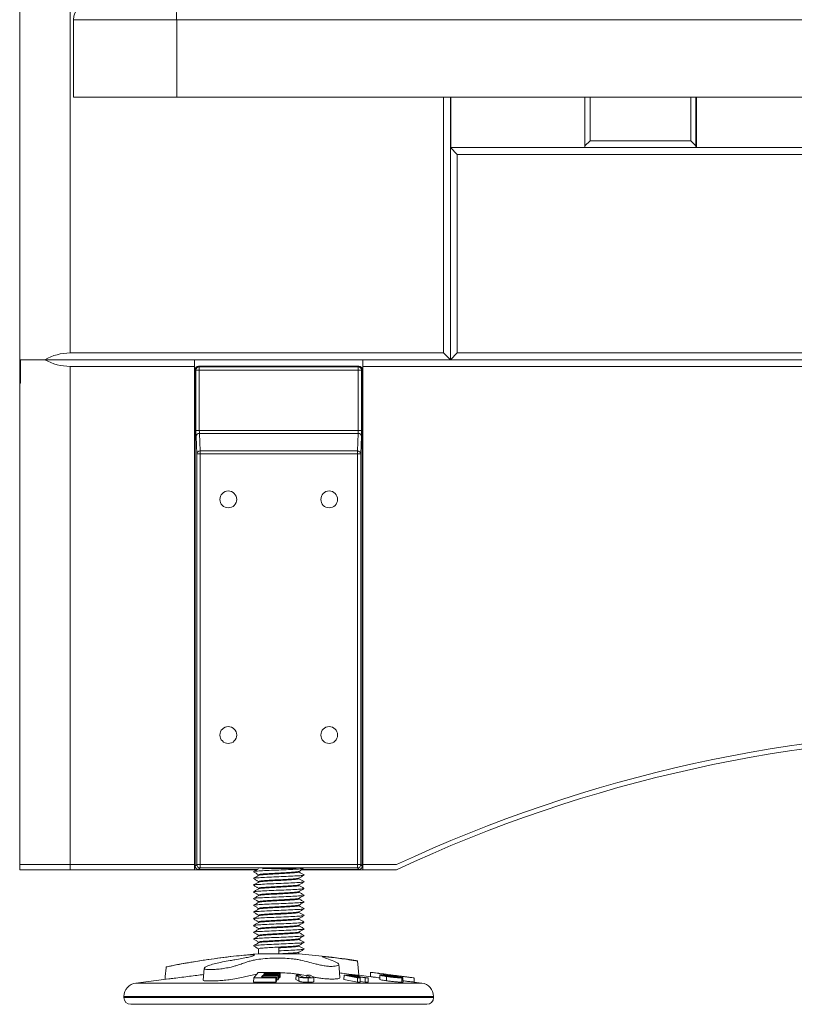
# Model space of a CAD drawing. Header units: millimetres. Extents: x 0 to 420, y 0 to 297.
# Tile 39 of 131: x 129 to 140, y 171 to 185. Entities that reach past the tile are written whole.
import ezdxf

# ---------------------------------------------------------------- set-up
doc = ezdxf.new("R2010")
doc.units = ezdxf.units.MM

msp = doc.modelspace()

# ---------------------------------------------------------------- linework, layer by layer
at = {"color": 7, "linetype": 'Continuous', "lineweight": 18}
for p, q in [((129.337, 209.001), (129.337, 180.201)), ((128.587, 180.776), (128.587, 208.751)), ((129.387, 185.151), (129.387, 184.001)), ((130.92, 185.151), (129.387, 185.151)), ((155.454, 185.151), (130.92, 185.151)), ((130.92, 185.151), (130.92, 184.001)), ((129.387, 184.001), (130.92, 184.001)), ((130.92, 184.001), (155.454, 184.001)), ((134.887, 184.001), (134.887, 180.201)), ((134.987, 183.251), (134.987, 184.001)), ((134.996, 183.251), (134.996, 184.001)), ((136.987, 184.001), (136.987, 183.276)), ((137.062, 184.001), (137.062, 183.351)), ((138.562, 184.001), (138.562, 183.351)), ((138.637, 184.001), (138.637, 183.276)), ((138.646, 184.001), (138.646, 183.251)), ((136.987, 183.276), (137.062, 183.351)), ((136.987, 183.251), (136.987, 183.276)), ((137.062, 183.351), (138.562, 183.351)), ((138.562, 183.351), (138.637, 183.276)), ((138.637, 183.276), (138.637, 183.251)), ((134.987, 180.101), (134.987, 183.251)), ((135.087, 183.151), (134.987, 183.251)), ((134.987, 183.251), (151.387, 183.251)), ((151.287, 183.151), (135.087, 183.151)), ((135.087, 180.201), (135.087, 183.151)), ((138.637, 183.251), (136.987, 183.251)), ((128.589, 180.776), (128.587, 180.776)), ((128.589, 180.576), (128.589, 180.776)), ((128.587, 180.701), (128.589, 180.701)), ((128.587, 180.701), (128.587, 180.576)), ((128.587, 179.751), (128.587, 180.576)), ((128.587, 180.576), (128.589, 180.576)), ((129.337, 180.201), (134.887, 180.201)), ((134.887, 180.201), (134.987, 180.101)), ((134.987, 180.101), (135.087, 180.201)), ((135.087, 180.201), (151.287, 180.201)), ((128.963, 180.101), (128.594, 180.101)), ((128.594, 180.101), (128.594, 179.751)), ((128.963, 180.101), (128.597, 180.101)), ((128.597, 180.101), (128.597, 179.751)), ((131.187, 180.101), (128.963, 180.101)), ((134.987, 180.101), (128.963, 180.101)), ((131.187, 180.001), (131.187, 180.101)), ((152.687, 180.101), (133.687, 180.101)), ((133.687, 180.101), (133.687, 180.001)), ((151.387, 180.101), (134.987, 180.101)), ((129.337, 172.601), (129.337, 180.001)), ((129.337, 180.001), (131.187, 180.001)), ((131.187, 172.601), (131.187, 180.001)), ((131.196, 179.955), (131.196, 172.578)), ((131.196, 179.955), (131.196, 172.578)), ((131.206, 179.944), (131.196, 179.955)), ((131.196, 179.955), (131.196, 179.955)), ((131.206, 179.049), (131.206, 179.944)), ((131.206, 179.944), (131.256, 179.944)), ((133.628, 180.005), (131.246, 180.005)), ((131.246, 180.005), (131.256, 179.994)), ((133.628, 180.005), (131.246, 180.005)), ((131.246, 180.005), (131.246, 180.005)), ((131.256, 179.944), (131.256, 179.994)), ((131.256, 179.994), (133.618, 179.994)), ((133.618, 179.944), (131.256, 179.944)), ((131.256, 179.944), (131.256, 179.049)), ((133.618, 179.994), (133.628, 180.005)), ((133.618, 179.994), (133.618, 179.944)), ((133.618, 179.049), (133.618, 179.944)), ((133.618, 179.944), (133.668, 179.944)), ((133.628, 180.005), (133.628, 180.005)), ((133.678, 179.955), (133.668, 179.944)), ((133.668, 179.944), (133.668, 179.049)), ((133.678, 172.578), (133.678, 179.955)), ((133.678, 172.578), (133.678, 179.955)), ((133.678, 179.955), (133.678, 179.955)), ((133.687, 180.001), (152.687, 180.001)), ((133.687, 180.001), (133.687, 172.601)), ((128.587, 179.751), (128.587, 172.601)), ((128.597, 179.751), (128.587, 179.751)), ((128.594, 179.751), (128.587, 179.751)), ((131.206, 179.049), (131.256, 179.049)), ((131.256, 179.049), (133.618, 179.049)), ((133.618, 179.049), (133.668, 179.049)), ((131.219, 178.702), (131.208, 178.962)), ((131.258, 179.005), (131.269, 178.746)), ((133.616, 179.005), (131.258, 179.005)), ((133.605, 178.746), (133.616, 179.005)), ((133.666, 178.962), (133.655, 178.702)), ((131.269, 178.702), (131.269, 178.746)), ((131.269, 178.746), (133.605, 178.746)), ((133.605, 178.746), (133.605, 178.702)), ((131.219, 172.601), (131.219, 178.702)), ((131.269, 178.702), (131.219, 178.702)), ((131.269, 178.702), (131.269, 172.601)), ((133.605, 178.702), (131.269, 178.702)), ((133.605, 172.601), (133.605, 178.702)), ((133.655, 178.702), (133.605, 178.702)), ((133.655, 178.702), (133.655, 172.601)), ((128.587, 172.526), (128.587, 172.601)), ((128.587, 172.601), (129.337, 172.601)), ((131.187, 172.601), (129.337, 172.601)), ((131.187, 172.601), (131.187, 172.526)), ((131.196, 172.601), (131.187, 172.601)), ((131.196, 172.578), (131.219, 172.601)), ((131.196, 172.578), (131.196, 172.578)), ((131.269, 172.601), (131.219, 172.601)), ((131.269, 172.601), (133.605, 172.601)), ((131.269, 172.551), (131.269, 172.601)), ((133.605, 172.601), (133.605, 172.551)), ((133.655, 172.601), (133.605, 172.601)), ((133.655, 172.601), (133.678, 172.578)), ((133.687, 172.601), (133.678, 172.601)), ((133.678, 172.578), (133.678, 172.578)), ((133.687, 172.601), (133.687, 172.526)), ((134.187, 172.601), (133.687, 172.601)), ((129.337, 172.526), (128.587, 172.526)), ((129.337, 172.526), (131.187, 172.526)), ((131.187, 172.526), (132.11, 172.526)), ((131.269, 172.551), (131.246, 172.528)), ((131.246, 172.528), (132.112, 172.528)), ((131.246, 172.528), (131.246, 172.528)), ((133.605, 172.551), (131.269, 172.551)), ((132.065, 172.495), (132.059, 172.496)), ((132.137, 172.451), (132.137, 172.442)), ((132.737, 172.491), (132.737, 172.5)), ((132.781, 172.526), (133.687, 172.526)), ((132.784, 172.528), (133.628, 172.528)), ((132.815, 172.446), (132.808, 172.448)), ((133.628, 172.528), (133.605, 172.551)), ((133.628, 172.528), (133.628, 172.528)), ((133.687, 172.526), (134.187, 172.526)), ((132.065, 172.395), (132.059, 172.396)), ((132.065, 172.295), (132.059, 172.296)), ((132.137, 172.351), (132.137, 172.342)), ((132.737, 172.391), (132.737, 172.4)), ((132.737, 172.291), (132.737, 172.3)), ((132.815, 172.346), (132.808, 172.348)), ((132.065, 172.195), (132.059, 172.196)), ((132.137, 172.251), (132.137, 172.242)), ((132.137, 172.151), (132.137, 172.142)), ((132.737, 172.191), (132.737, 172.2)), ((132.815, 172.246), (132.808, 172.248)), ((132.815, 172.146), (132.808, 172.148)), ((132.065, 172.095), (132.059, 172.096)), ((132.065, 171.995), (132.059, 171.996)), ((132.137, 172.051), (132.137, 172.042)), ((132.737, 172.091), (132.737, 172.1)), ((132.737, 171.991), (132.737, 172)), ((132.815, 172.046), (132.808, 172.048)), ((132.065, 171.895), (132.059, 171.896)), ((132.137, 171.951), (132.137, 171.942)), ((132.137, 171.851), (132.137, 171.842)), ((132.737, 171.891), (132.737, 171.9)), ((132.815, 171.946), (132.808, 171.948)), ((132.815, 171.846), (132.808, 171.848)), ((132.065, 171.795), (132.059, 171.796)), ((132.137, 171.751), (132.137, 171.742)), ((132.737, 171.791), (132.737, 171.8)), ((132.737, 171.691), (132.737, 171.7)), ((132.815, 171.746), (132.808, 171.748)), ((132.065, 171.695), (132.059, 171.696)), ((132.065, 171.595), (132.059, 171.596)), ((132.137, 171.651), (132.137, 171.642)), ((132.737, 171.591), (132.737, 171.6)), ((132.815, 171.646), (132.808, 171.648)), ((132.065, 171.495), (132.059, 171.496)), ((132.137, 171.551), (132.137, 171.542)), ((132.137, 171.451), (132.137, 171.442)), ((132.737, 171.491), (132.737, 171.5)), ((132.815, 171.546), (132.808, 171.548)), ((132.815, 171.446), (132.808, 171.448)), ((132.065, 171.395), (132.059, 171.396)), ((132.137, 171.351), (132.137, 171.276)), ((132.137, 171.276), (132.437, 171.276)), ((132.437, 171.321), (132.437, 171.366)), ((132.437, 171.276), (132.437, 171.321)), ((132.437, 171.276), (132.737, 171.276)), ((132.737, 171.391), (132.737, 171.4)), ((132.737, 171.276), (132.737, 171.3)), ((132.815, 171.346), (132.808, 171.348)), ((131.33, 171.06), (131.314, 170.884)), ((132.132, 170.997), (132.064, 170.919)), ((132.457, 170.997), (132.132, 170.997)), ((132.209, 170.969), (132.223, 170.985)), ((132.433, 170.968), (132.209, 170.969)), ((132.223, 170.985), (132.446, 170.984)), ((132.223, 170.985), (132.223, 170.969)), ((132.422, 170.955), (132.433, 170.968)), ((132.433, 170.968), (132.434, 170.904)), ((132.446, 170.984), (132.457, 170.997)), ((132.446, 170.984), (132.447, 170.919)), ((132.457, 170.997), (132.458, 170.932)), ((133.8, 171.003), (133.799, 170.938)), ((133.907, 170.989), (133.81, 171.001)), ((130.805, 170.904), (130.312, 170.842)), ((132.064, 170.919), (132.063, 170.856)), ((132.063, 170.856), (132.393, 170.856)), ((132.064, 170.919), (132.392, 170.919)), ((132.18, 170.933), (132.199, 170.956)), ((132.403, 170.932), (132.18, 170.933)), ((132.199, 170.956), (132.422, 170.955)), ((132.199, 170.956), (132.199, 170.933)), ((132.392, 170.919), (132.403, 170.932)), ((132.392, 170.919), (132.393, 170.856)), ((132.393, 170.856), (132.404, 170.869)), ((132.403, 170.932), (132.404, 170.869)), ((132.404, 170.891), (132.423, 170.891)), ((132.422, 170.955), (132.423, 170.891)), ((132.423, 170.891), (132.434, 170.904)), ((132.434, 170.919), (132.447, 170.919)), ((132.447, 170.919), (132.458, 170.932)), ((132.695, 170.96), (132.693, 170.896)), ((132.693, 170.896), (132.735, 170.872)), ((132.743, 170.96), (132.695, 170.96)), ((132.695, 170.96), (132.736, 170.935)), ((132.79, 170.933), (132.743, 170.96)), ((132.856, 170.96), (132.9, 170.934)), ((132.905, 170.96), (132.856, 170.96)), ((132.856, 170.96), (132.856, 170.924)), ((132.948, 170.935), (132.905, 170.96)), ((133.407, 170.96), (133.405, 170.896)), ((133.405, 170.896), (133.606, 170.855)), ((133.407, 170.96), (133.606, 170.918)), ((133.455, 170.96), (133.407, 170.96)), ((133.476, 170.954), (133.496, 170.954)), ((133.528, 170.943), (133.476, 170.954)), ((133.549, 170.943), (133.528, 170.943)), ((133.557, 170.937), (133.571, 170.937)), ((133.646, 170.919), (133.557, 170.937)), ((133.571, 170.937), (133.72, 170.918)), ((133.571, 170.937), (133.571, 170.934)), ((133.572, 170.949), (133.572, 170.944)), ((133.606, 170.918), (133.646, 170.919)), ((133.606, 170.918), (133.606, 170.855)), ((133.606, 170.855), (133.648, 170.855)), ((133.764, 170.918), (133.61, 170.938)), ((133.809, 170.936), (133.627, 170.959)), ((133.631, 170.935), (133.631, 170.942)), ((133.646, 170.919), (133.648, 170.855)), ((133.648, 170.864), (133.721, 170.855)), ((133.72, 170.918), (133.764, 170.918)), ((133.72, 170.918), (133.721, 170.855)), ((133.721, 170.855), (133.766, 170.855)), ((133.764, 170.918), (133.766, 170.855)), ((134.037, 170.939), (134.036, 170.876)), ((134.123, 170.958), (134.123, 170.947)), ((134.162, 170.94), (134.162, 170.928)), ((134.445, 170.92), (134.339, 170.934)), ((134.562, 170.842), (134.446, 170.857)), ((134.449, 170.919), (134.45, 170.856)), ((130.137, 170.644), (130.137, 170.626)), ((134.737, 170.626), (134.737, 170.644)), ((130.237, 170.526), (134.637, 170.526))]:
    msp.add_line(p, q, dxfattribs=at)
at = {"color": 8, "linetype": 'Continuous', "lineweight": 18}
for p, q in [((129.337, 172.601), (129.337, 172.526)), ((131.246, 172.528), (132.112, 172.528)), ((132.784, 172.528), (133.628, 172.528)), ((130.312, 170.842), (134.562, 170.842)), ((132.9, 170.934), (132.9, 170.926)), ((133.496, 170.954), (133.496, 170.95)), ((130.137, 170.644), (134.737, 170.644)), ((130.137, 170.626), (134.737, 170.626))]:
    msp.add_line(p, q, dxfattribs=at)
at = {"color": 7, "linetype": 'Continuous', "lineweight": 18, "flags": 128}
for points in [[(133.346, 170.921), (133.333, 171.068), (133.329, 171.118)], [(133.627, 170.958), (133.618, 171.068), (133.609, 171.171)], [(133.939, 170.963), (133.938, 170.919), (133.938, 170.896)], [(134.284, 170.854), (134.283, 170.897), (134.283, 170.92)]]:
    msp.add_lwpolyline(points, dxfattribs=at)
at = {"color": 7, "linetype": 'Continuous', "lineweight": 18}
for centre in [(131.687, 178.026), (133.187, 178.026), (131.687, 174.526), (133.187, 174.526)]:
    msp.add_circle(centre, 0.125, dxfattribs=at)
for centre, radius, start, end in [((129.637, 185.151), 0.25, 90, 180), ((131.447, 185.213), 0.531, 159.2036, 186.6563), ((129.337, 179.451), 0.75, 90, 119.9264), ((129.337, 180.751), 0.75, 240.0736, 270), ((131.246, 179.955), 0.05, 90, 180), ((131.246, 179.955), 0.05, 90.0438, 179.9544), ((131.256, 179.944), 0.05, 90.038, 179.9738), ((133.618, 179.944), 0.05, 0.0456, 89.9562), ((133.628, 179.955), 0.05, 0, 90), ((133.628, 179.955), 0.05, 0.0456, 89.9562), ((131.255, 178.958), 0.0478, 87.0786, 174.7259), ((133.619, 178.958), 0.0477, 5.266, 92.9296), ((131.267, 178.698), 0.0477, 87.0705, 174.7339), ((133.607, 178.698), 0.0477, 5.2455, 92.9366), ((143.187, 153.351), 21.25, 64.9424, 115.0576), ((143.187, 153.276), 21.25, 64.9424, 115.0576), ((131.246, 172.578), 0.05, 180, 270), ((131.246, 172.578), 0.05, 180.0461, 269.9556), ((131.269, 172.601), 0.05, 180.0456, 269.9561), ((133.605, 172.601), 0.05, 270.0576, 359.9544), ((133.628, 172.578), 0.05, 270, 0), ((133.628, 172.578), 0.05, 270.0444, 359.9539), ((133.124, 159.317), 12, 94.7177, 101.0406), ((131.75, 159.317), 12, 81.5043, 85.2823), ((130.337, 170.644), 0.2, 97.125, 180), ((134.537, 170.644), 0.2, 0, 82.875), ((130.237, 170.626), 0.1, 180, 270), ((134.637, 170.626), 0.1, 270, 0)]:
    msp.add_arc(centre, radius, start, end, dxfattribs=at)
for centre, major_axis, ratio, start_param, end_param in [((131.209, 179.049), (0, 0.1), 0.026186, 1.570796, 2.617994), ((131.259, 179.049), (0, 0.05), 0.052372, 1.570796, 2.617994), ((133.615, 179.049), (0, 0.05), 0.052372, 3.665191, 4.712389), ((133.665, 179.049), (0, 0.1), 0.026186, 3.665191, 4.712389), ((132.444, 172.539), (0.25, 0), 0.026186, 0, 3.141593)]:
    msp.add_ellipse(centre, major_axis=major_axis, ratio=ratio, start_param=start_param, end_param=end_param, dxfattribs=at)
for points, knots in [([(132.134, 172.54), (132.122, 172.534), (132.098, 172.519), (132.073, 172.505), (132.06, 172.498)], [0, 0, 0, 0, 0.466432, 1, 1, 1, 1]), ([(132.06, 172.495), (132.073, 172.487), (132.099, 172.472), (132.124, 172.458), (132.137, 172.45)], [0, 0, 0, 0, 0.5112999, 1, 1, 1, 1]), ([(132.139, 172.443), (132.126, 172.435), (132.1, 172.42), (132.073, 172.405), (132.06, 172.398)], [0, 0, 0, 0, 0.499837, 1, 1, 1, 1]), ([(132.065, 172.498), (132.07, 172.499), (132.081, 172.503), (132.164, 172.508), (132.288, 172.515), (132.437, 172.521), (132.586, 172.527), (132.709, 172.534), (132.783, 172.538), (132.793, 172.541), (132.796, 172.542)], [0, 0, 0, 0, 0.11088, 0.248425, 0.391632, 0.531186, 0.670729, 0.813936, 0.951481, 1, 1, 1, 1]), ([(132.065, 172.398), (132.07, 172.399), (132.081, 172.403), (132.164, 172.408), (132.288, 172.415), (132.437, 172.421), (132.586, 172.427), (132.71, 172.434), (132.793, 172.439), (132.804, 172.443), (132.808, 172.445)], [0, 0, 0, 0, 0.104371, 0.233843, 0.368643, 0.500005, 0.631357, 0.766157, 0.895629, 1, 1, 1, 1]), ([(132.137, 172.451), (132.142, 172.453), (132.151, 172.458), (132.22, 172.463), (132.319, 172.47), (132.437, 172.476), (132.555, 172.482), (132.654, 172.489), (132.719, 172.494), (132.727, 172.498), (132.731, 172.499)], [0, 0, 0, 0, 0.130599, 0.257129, 0.388867, 0.517243, 0.645606, 0.777354, 0.903885, 1, 1, 1, 1]), ([(132.143, 172.443), (132.147, 172.445), (132.155, 172.448), (132.22, 172.453), (132.319, 172.46), (132.437, 172.466), (132.555, 172.472), (132.654, 172.479), (132.723, 172.485), (132.732, 172.489), (132.737, 172.491)], [0, 0, 0, 0, 0.096116, 0.222646, 0.354384, 0.48276, 0.611123, 0.742873, 0.869403, 1, 1, 1, 1]), ([(132.735, 172.499), (132.748, 172.507), (132.772, 172.521), (132.795, 172.534), (132.806, 172.54)], [0, 0, 0, 0, 0.556907, 1, 1, 1, 1]), ([(132.735, 172.399), (132.748, 172.407), (132.774, 172.422), (132.8, 172.437), (132.814, 172.445)], [0, 0, 0, 0, 0.499837, 1, 1, 1, 1]), ([(132.814, 172.448), (132.8, 172.455), (132.775, 172.47), (132.749, 172.485), (132.737, 172.492)], [0, 0, 0, 0, 0.5112999, 1, 1, 1, 1]), ([(132.06, 172.395), (132.073, 172.387), (132.099, 172.372), (132.124, 172.358), (132.137, 172.35)], [0, 0, 0, 0, 0.5112999, 1, 1, 1, 1]), ([(132.139, 172.343), (132.126, 172.335), (132.1, 172.32), (132.073, 172.305), (132.06, 172.298)], [0, 0, 0, 0, 0.499837, 1, 1, 1, 1]), ([(132.06, 172.295), (132.073, 172.287), (132.099, 172.272), (132.124, 172.258), (132.137, 172.25)], [0, 0, 0, 0, 0.511304, 1, 1, 1, 1]), ([(132.065, 172.298), (132.07, 172.299), (132.081, 172.303), (132.164, 172.308), (132.288, 172.315), (132.437, 172.321), (132.586, 172.327), (132.71, 172.334), (132.793, 172.339), (132.804, 172.343), (132.808, 172.345)], [0, 0, 0, 0, 0.104371, 0.233843, 0.368643, 0.500005, 0.631357, 0.766157, 0.895629, 1, 1, 1, 1]), ([(132.137, 172.351), (132.142, 172.353), (132.151, 172.358), (132.22, 172.363), (132.319, 172.37), (132.437, 172.376), (132.555, 172.382), (132.654, 172.389), (132.719, 172.394), (132.727, 172.398), (132.731, 172.399)], [0, 0, 0, 0, 0.130599, 0.257129, 0.388867, 0.517243, 0.645606, 0.777354, 0.903885, 1, 1, 1, 1]), ([(132.137, 172.251), (132.142, 172.253), (132.151, 172.258), (132.22, 172.263), (132.319, 172.27), (132.437, 172.276), (132.555, 172.282), (132.654, 172.289), (132.719, 172.294), (132.727, 172.298), (132.731, 172.299)], [0, 0, 0, 0, 0.130599, 0.257129, 0.388867, 0.517243, 0.645606, 0.777354, 0.903885, 1, 1, 1, 1]), ([(132.143, 172.343), (132.147, 172.345), (132.155, 172.348), (132.22, 172.353), (132.319, 172.36), (132.437, 172.366), (132.555, 172.372), (132.654, 172.379), (132.723, 172.385), (132.732, 172.389), (132.737, 172.391)], [0, 0, 0, 0, 0.0961157, 0.2226461, 0.3543845, 0.4827605, 0.6111235, 0.7428728, 0.8694031, 1, 1, 1, 1]), ([(132.143, 172.243), (132.147, 172.245), (132.155, 172.248), (132.22, 172.253), (132.319, 172.26), (132.437, 172.266), (132.555, 172.272), (132.654, 172.279), (132.723, 172.285), (132.732, 172.289), (132.737, 172.291)], [0, 0, 0, 0, 0.096116, 0.222646, 0.354385, 0.48276, 0.611123, 0.742873, 0.869403, 1, 1, 1, 1]), ([(132.735, 172.299), (132.748, 172.307), (132.774, 172.322), (132.8, 172.337), (132.814, 172.345)], [0, 0, 0, 0, 0.499837, 1, 1, 1, 1]), ([(132.814, 172.348), (132.8, 172.355), (132.775, 172.37), (132.749, 172.385), (132.737, 172.392)], [0, 0, 0, 0, 0.5112999, 1, 1, 1, 1]), ([(132.814, 172.248), (132.8, 172.255), (132.775, 172.27), (132.749, 172.285), (132.737, 172.292)], [0, 0, 0, 0, 0.511304, 1, 1, 1, 1]), ([(132.139, 172.243), (132.126, 172.235), (132.1, 172.22), (132.073, 172.205), (132.06, 172.198)], [0, 0, 0, 0, 0.499835, 1, 1, 1, 1]), ([(132.06, 172.195), (132.073, 172.187), (132.099, 172.172), (132.124, 172.158), (132.137, 172.15)], [0, 0, 0, 0, 0.5112999, 1, 1, 1, 1]), ([(132.139, 172.143), (132.126, 172.135), (132.1, 172.12), (132.073, 172.105), (132.06, 172.098)], [0, 0, 0, 0, 0.499837, 1, 1, 1, 1]), ([(132.065, 172.198), (132.07, 172.199), (132.081, 172.203), (132.164, 172.208), (132.288, 172.215), (132.437, 172.221), (132.586, 172.227), (132.71, 172.234), (132.793, 172.239), (132.804, 172.243), (132.808, 172.245)], [0, 0, 0, 0, 0.104371, 0.233843, 0.368643, 0.500005, 0.631357, 0.766157, 0.895629, 1, 1, 1, 1]), ([(132.065, 172.098), (132.07, 172.099), (132.081, 172.103), (132.164, 172.108), (132.288, 172.115), (132.437, 172.121), (132.586, 172.127), (132.71, 172.134), (132.793, 172.139), (132.804, 172.143), (132.808, 172.145)], [0, 0, 0, 0, 0.104371, 0.233843, 0.368643, 0.500005, 0.631357, 0.766157, 0.895629, 1, 1, 1, 1]), ([(132.137, 172.151), (132.142, 172.153), (132.151, 172.158), (132.22, 172.163), (132.319, 172.17), (132.437, 172.176), (132.555, 172.182), (132.654, 172.189), (132.719, 172.194), (132.727, 172.198), (132.731, 172.199)], [0, 0, 0, 0, 0.130599, 0.257129, 0.388867, 0.517243, 0.645605, 0.777354, 0.903885, 1, 1, 1, 1]), ([(132.143, 172.143), (132.147, 172.145), (132.155, 172.148), (132.22, 172.153), (132.319, 172.16), (132.437, 172.166), (132.555, 172.172), (132.654, 172.179), (132.723, 172.185), (132.732, 172.189), (132.737, 172.191)], [0, 0, 0, 0, 0.096116, 0.222646, 0.354384, 0.48276, 0.611123, 0.742873, 0.869403, 1, 1, 1, 1]), ([(132.735, 172.199), (132.748, 172.207), (132.774, 172.222), (132.8, 172.237), (132.814, 172.245)], [0, 0, 0, 0, 0.499833, 1, 1, 1, 1]), ([(132.735, 172.099), (132.748, 172.107), (132.774, 172.122), (132.8, 172.137), (132.814, 172.145)], [0, 0, 0, 0, 0.499837, 1, 1, 1, 1]), ([(132.814, 172.148), (132.8, 172.155), (132.775, 172.17), (132.749, 172.185), (132.737, 172.192)], [0, 0, 0, 0, 0.5112999, 1, 1, 1, 1]), ([(132.06, 172.095), (132.073, 172.087), (132.099, 172.072), (132.124, 172.058), (132.137, 172.05)], [0, 0, 0, 0, 0.5112999, 1, 1, 1, 1]), ([(132.139, 172.043), (132.126, 172.035), (132.1, 172.02), (132.073, 172.005), (132.06, 171.998)], [0, 0, 0, 0, 0.499837, 1, 1, 1, 1]), ([(132.06, 171.995), (132.073, 171.987), (132.099, 171.972), (132.124, 171.958), (132.137, 171.95)], [0, 0, 0, 0, 0.5112999, 1, 1, 1, 1]), ([(132.065, 171.998), (132.07, 171.999), (132.081, 172.003), (132.164, 172.008), (132.288, 172.015), (132.437, 172.021), (132.586, 172.027), (132.71, 172.034), (132.793, 172.039), (132.804, 172.043), (132.808, 172.045)], [0, 0, 0, 0, 0.104371, 0.233843, 0.368643, 0.500005, 0.631357, 0.766157, 0.895629, 1, 1, 1, 1]), ([(132.137, 172.051), (132.142, 172.053), (132.151, 172.058), (132.22, 172.063), (132.319, 172.07), (132.437, 172.076), (132.555, 172.082), (132.654, 172.089), (132.719, 172.094), (132.727, 172.098), (132.731, 172.099)], [0, 0, 0, 0, 0.130599, 0.257129, 0.388867, 0.517243, 0.645606, 0.777354, 0.903885, 1, 1, 1, 1]), ([(132.137, 171.951), (132.142, 171.953), (132.151, 171.958), (132.22, 171.963), (132.319, 171.97), (132.437, 171.976), (132.555, 171.982), (132.654, 171.989), (132.719, 171.994), (132.727, 171.998), (132.731, 171.999)], [0, 0, 0, 0, 0.130599, 0.257129, 0.388867, 0.517243, 0.645606, 0.777354, 0.903885, 1, 1, 1, 1]), ([(132.143, 172.043), (132.147, 172.045), (132.155, 172.048), (132.22, 172.053), (132.319, 172.06), (132.437, 172.066), (132.555, 172.072), (132.654, 172.079), (132.723, 172.085), (132.732, 172.089), (132.737, 172.091)], [0, 0, 0, 0, 0.096116, 0.222646, 0.354384, 0.48276, 0.611123, 0.742873, 0.869403, 1, 1, 1, 1]), ([(132.143, 171.943), (132.147, 171.945), (132.155, 171.948), (132.22, 171.953), (132.319, 171.96), (132.437, 171.966), (132.555, 171.972), (132.654, 171.979), (132.723, 171.985), (132.732, 171.989), (132.737, 171.991)], [0, 0, 0, 0, 0.0961157, 0.2226461, 0.3543845, 0.4827605, 0.6111235, 0.7428728, 0.8694031, 1, 1, 1, 1]), ([(132.735, 171.999), (132.748, 172.007), (132.774, 172.022), (132.8, 172.037), (132.814, 172.045)], [0, 0, 0, 0, 0.499837, 1, 1, 1, 1]), ([(132.814, 172.048), (132.8, 172.055), (132.775, 172.07), (132.749, 172.085), (132.737, 172.092)], [0, 0, 0, 0, 0.5112999, 1, 1, 1, 1]), ([(132.814, 171.948), (132.8, 171.955), (132.775, 171.97), (132.749, 171.985), (132.737, 171.992)], [0, 0, 0, 0, 0.5112999, 1, 1, 1, 1]), ([(132.139, 171.943), (132.126, 171.935), (132.1, 171.92), (132.073, 171.905), (132.06, 171.898)], [0, 0, 0, 0, 0.499833, 1, 1, 1, 1]), ([(132.06, 171.895), (132.073, 171.887), (132.099, 171.872), (132.124, 171.858), (132.137, 171.85)], [0, 0, 0, 0, 0.511304, 1, 1, 1, 1]), ([(132.065, 171.898), (132.07, 171.899), (132.081, 171.903), (132.164, 171.908), (132.288, 171.915), (132.437, 171.921), (132.586, 171.927), (132.71, 171.934), (132.793, 171.939), (132.804, 171.943), (132.808, 171.945)], [0, 0, 0, 0, 0.104371, 0.233843, 0.368643, 0.500005, 0.631357, 0.766157, 0.895629, 1, 1, 1, 1]), ([(132.065, 171.798), (132.07, 171.799), (132.081, 171.803), (132.164, 171.808), (132.288, 171.815), (132.437, 171.821), (132.586, 171.827), (132.71, 171.834), (132.793, 171.839), (132.804, 171.843), (132.808, 171.845)], [0, 0, 0, 0, 0.104371, 0.233843, 0.368643, 0.500005, 0.631357, 0.766157, 0.895629, 1, 1, 1, 1]), ([(132.137, 171.851), (132.142, 171.853), (132.151, 171.858), (132.22, 171.863), (132.319, 171.87), (132.437, 171.876), (132.555, 171.882), (132.654, 171.889), (132.719, 171.894), (132.727, 171.898), (132.731, 171.899)], [0, 0, 0, 0, 0.130599, 0.257129, 0.388867, 0.517243, 0.645605, 0.777354, 0.903884, 1, 1, 1, 1]), ([(132.143, 171.843), (132.147, 171.845), (132.155, 171.848), (132.22, 171.853), (132.319, 171.86), (132.437, 171.866), (132.555, 171.872), (132.654, 171.879), (132.723, 171.885), (132.732, 171.889), (132.737, 171.891)], [0, 0, 0, 0, 0.0961157, 0.2226461, 0.3543845, 0.4827604, 0.6111234, 0.7428728, 0.8694031, 1, 1, 1, 1]), ([(132.735, 171.899), (132.748, 171.907), (132.774, 171.922), (132.8, 171.937), (132.814, 171.945)], [0, 0, 0, 0, 0.499835, 1, 1, 1, 1]), ([(132.735, 171.799), (132.748, 171.807), (132.774, 171.822), (132.8, 171.837), (132.814, 171.845)], [0, 0, 0, 0, 0.499837, 1, 1, 1, 1]), ([(132.814, 171.848), (132.8, 171.855), (132.775, 171.87), (132.749, 171.885), (132.737, 171.892)], [0, 0, 0, 0, 0.511304, 1, 1, 1, 1]), ([(132.139, 171.843), (132.126, 171.835), (132.1, 171.82), (132.073, 171.805), (132.06, 171.798)], [0, 0, 0, 0, 0.499837, 1, 1, 1, 1]), ([(132.06, 171.795), (132.073, 171.787), (132.099, 171.772), (132.124, 171.758), (132.137, 171.75)], [0, 0, 0, 0, 0.5112999, 1, 1, 1, 1]), ([(132.139, 171.743), (132.126, 171.735), (132.1, 171.72), (132.073, 171.705), (132.06, 171.698)], [0, 0, 0, 0, 0.499837, 1, 1, 1, 1]), ([(132.065, 171.698), (132.07, 171.699), (132.081, 171.703), (132.164, 171.708), (132.288, 171.715), (132.437, 171.721), (132.586, 171.727), (132.71, 171.734), (132.793, 171.739), (132.804, 171.743), (132.808, 171.745)], [0, 0, 0, 0, 0.104371, 0.233843, 0.368643, 0.500005, 0.631357, 0.766157, 0.895629, 1, 1, 1, 1]), ([(132.137, 171.751), (132.142, 171.753), (132.151, 171.758), (132.22, 171.763), (132.319, 171.77), (132.437, 171.776), (132.555, 171.782), (132.654, 171.789), (132.719, 171.794), (132.727, 171.798), (132.731, 171.799)], [0, 0, 0, 0, 0.130599, 0.257129, 0.388867, 0.517243, 0.645605, 0.777354, 0.903885, 1, 1, 1, 1]), ([(132.137, 171.651), (132.142, 171.653), (132.151, 171.658), (132.22, 171.663), (132.319, 171.67), (132.437, 171.676), (132.555, 171.682), (132.654, 171.689), (132.719, 171.694), (132.727, 171.698), (132.731, 171.699)], [0, 0, 0, 0, 0.130599, 0.257129, 0.388867, 0.517243, 0.645606, 0.777354, 0.903885, 1, 1, 1, 1]), ([(132.143, 171.743), (132.147, 171.745), (132.155, 171.748), (132.22, 171.753), (132.319, 171.76), (132.437, 171.766), (132.555, 171.772), (132.654, 171.779), (132.723, 171.785), (132.732, 171.789), (132.737, 171.791)], [0, 0, 0, 0, 0.096116, 0.222646, 0.354384, 0.48276, 0.611123, 0.742873, 0.869403, 1, 1, 1, 1]), ([(132.735, 171.699), (132.748, 171.707), (132.774, 171.722), (132.8, 171.737), (132.814, 171.745)], [0, 0, 0, 0, 0.499837, 1, 1, 1, 1]), ([(132.814, 171.748), (132.8, 171.755), (132.775, 171.77), (132.749, 171.785), (132.737, 171.792)], [0, 0, 0, 0, 0.5112999, 1, 1, 1, 1]), ([(132.06, 171.695), (132.073, 171.687), (132.099, 171.672), (132.124, 171.658), (132.137, 171.65)], [0, 0, 0, 0, 0.5112999, 1, 1, 1, 1]), ([(132.139, 171.643), (132.126, 171.635), (132.1, 171.62), (132.073, 171.605), (132.06, 171.598)], [0, 0, 0, 0, 0.499837, 1, 1, 1, 1]), ([(132.06, 171.595), (132.073, 171.587), (132.099, 171.572), (132.124, 171.558), (132.137, 171.55)], [0, 0, 0, 0, 0.5112999, 1, 1, 1, 1]), ([(132.065, 171.598), (132.07, 171.599), (132.081, 171.603), (132.164, 171.608), (132.288, 171.615), (132.437, 171.621), (132.586, 171.627), (132.71, 171.634), (132.793, 171.639), (132.804, 171.643), (132.808, 171.645)], [0, 0, 0, 0, 0.104371, 0.233843, 0.368643, 0.500005, 0.631357, 0.766157, 0.895629, 1, 1, 1, 1]), ([(132.137, 171.551), (132.142, 171.553), (132.151, 171.558), (132.22, 171.563), (132.319, 171.57), (132.437, 171.576), (132.555, 171.582), (132.654, 171.589), (132.719, 171.594), (132.727, 171.598), (132.731, 171.599)], [0, 0, 0, 0, 0.130599, 0.257129, 0.388867, 0.517243, 0.645606, 0.777354, 0.903885, 1, 1, 1, 1]), ([(132.143, 171.643), (132.147, 171.645), (132.155, 171.648), (132.22, 171.653), (132.319, 171.66), (132.437, 171.666), (132.555, 171.672), (132.654, 171.679), (132.723, 171.685), (132.732, 171.689), (132.737, 171.691)], [0, 0, 0, 0, 0.096116, 0.222646, 0.354384, 0.48276, 0.611123, 0.742873, 0.869403, 1, 1, 1, 1]), ([(132.143, 171.543), (132.147, 171.545), (132.155, 171.548), (132.22, 171.553), (132.319, 171.56), (132.437, 171.566), (132.555, 171.572), (132.654, 171.579), (132.723, 171.585), (132.732, 171.589), (132.737, 171.591)], [0, 0, 0, 0, 0.096116, 0.222646, 0.354385, 0.48276, 0.611123, 0.742873, 0.869403, 1, 1, 1, 1]), ([(132.735, 171.599), (132.748, 171.607), (132.774, 171.622), (132.8, 171.637), (132.814, 171.645)], [0, 0, 0, 0, 0.499837, 1, 1, 1, 1]), ([(132.814, 171.648), (132.8, 171.655), (132.775, 171.67), (132.749, 171.685), (132.737, 171.692)], [0, 0, 0, 0, 0.5112999, 1, 1, 1, 1]), ([(132.814, 171.548), (132.8, 171.555), (132.775, 171.57), (132.749, 171.585), (132.737, 171.592)], [0, 0, 0, 0, 0.5112999, 1, 1, 1, 1]), ([(132.139, 171.543), (132.126, 171.535), (132.1, 171.52), (132.073, 171.505), (132.06, 171.498)], [0, 0, 0, 0, 0.499833, 1, 1, 1, 1]), ([(132.06, 171.495), (132.073, 171.487), (132.099, 171.472), (132.124, 171.458), (132.137, 171.45)], [0, 0, 0, 0, 0.5112999, 1, 1, 1, 1]), ([(132.139, 171.443), (132.126, 171.435), (132.1, 171.42), (132.073, 171.405), (132.06, 171.398)], [0, 0, 0, 0, 0.499837, 1, 1, 1, 1]), ([(132.065, 171.498), (132.07, 171.499), (132.081, 171.503), (132.164, 171.508), (132.288, 171.515), (132.437, 171.521), (132.586, 171.527), (132.71, 171.534), (132.793, 171.539), (132.804, 171.543), (132.808, 171.545)], [0, 0, 0, 0, 0.104371, 0.233843, 0.368643, 0.500005, 0.631357, 0.766157, 0.895629, 1, 1, 1, 1]), ([(132.065, 171.398), (132.07, 171.399), (132.081, 171.403), (132.164, 171.408), (132.288, 171.415), (132.437, 171.421), (132.586, 171.427), (132.71, 171.434), (132.793, 171.439), (132.804, 171.443), (132.808, 171.445)], [0, 0, 0, 0, 0.104371, 0.233843, 0.368643, 0.500005, 0.631357, 0.766157, 0.895629, 1, 1, 1, 1]), ([(132.137, 171.451), (132.142, 171.453), (132.151, 171.458), (132.22, 171.463), (132.319, 171.47), (132.437, 171.476), (132.555, 171.482), (132.654, 171.489), (132.719, 171.494), (132.727, 171.498), (132.731, 171.499)], [0, 0, 0, 0, 0.130599, 0.257129, 0.388867, 0.517243, 0.645605, 0.777354, 0.903885, 1, 1, 1, 1]), ([(132.143, 171.443), (132.147, 171.445), (132.155, 171.448), (132.22, 171.453), (132.319, 171.46), (132.437, 171.466), (132.555, 171.472), (132.654, 171.479), (132.723, 171.485), (132.732, 171.489), (132.737, 171.491)], [0, 0, 0, 0, 0.0961157, 0.2226461, 0.3543845, 0.4827604, 0.6111234, 0.7428728, 0.8694031, 1, 1, 1, 1]), ([(132.735, 171.499), (132.748, 171.507), (132.774, 171.522), (132.8, 171.537), (132.814, 171.545)], [0, 0, 0, 0, 0.499833, 1, 1, 1, 1]), ([(132.735, 171.399), (132.748, 171.407), (132.774, 171.422), (132.8, 171.437), (132.814, 171.445)], [0, 0, 0, 0, 0.499837, 1, 1, 1, 1]), ([(132.814, 171.448), (132.8, 171.455), (132.775, 171.47), (132.749, 171.485), (132.737, 171.492)], [0, 0, 0, 0, 0.511304, 1, 1, 1, 1]), ([(130.765, 171.081), (130.765, 171.081), (130.762, 171.081), (130.777, 171.085), (130.81, 171.092), (130.874, 171.104), (130.971, 171.122), (131.098, 171.145), (131.256, 171.171), (131.43, 171.197), (131.622, 171.223), (131.801, 171.244), (131.939, 171.257), (132.026, 171.263), (132.071, 171.262), (132.083, 171.255), (132.053, 171.242), (131.982, 171.225), (131.888, 171.206), (131.799, 171.191), (131.74, 171.18), (131.717, 171.176)], [0, 0, 0, 0, 0.0051, 0.033534, 0.064465, 0.093421, 0.135626, 0.198077, 0.262048, 0.347098, 0.43238, 0.516217, 0.586117, 0.626445, 0.6671, 0.712913, 0.779621, 0.848822, 0.905412, 0.9635, 1, 1, 1, 1]), ([(132.06, 171.395), (132.073, 171.387), (132.099, 171.372), (132.124, 171.358), (132.137, 171.35)], [0, 0, 0, 0, 0.5112999, 1, 1, 1, 1]), ([(132.137, 171.351), (132.142, 171.353), (132.151, 171.358), (132.22, 171.363), (132.319, 171.37), (132.437, 171.376), (132.555, 171.382), (132.654, 171.389), (132.719, 171.394), (132.727, 171.398), (132.731, 171.399)], [0, 0, 0, 0, 0.130599, 0.257129, 0.388867, 0.517243, 0.645606, 0.777354, 0.903885, 1, 1, 1, 1]), ([(132.437, 171.366), (132.476, 171.368), (132.555, 171.372), (132.654, 171.379), (132.723, 171.385), (132.732, 171.389), (132.737, 171.391)], [0, 0, 0, 0, 0.248169, 0.502886, 0.747512, 1, 1, 1, 1]), ([(132.437, 171.321), (132.486, 171.323), (132.586, 171.327), (132.71, 171.334), (132.793, 171.339), (132.804, 171.343), (132.808, 171.345)], [0, 0, 0, 0, 0.262707, 0.53231, 0.791256, 1, 1, 1, 1]), ([(132.437, 171.276), (132.476, 171.278), (132.555, 171.282), (132.654, 171.289), (132.719, 171.294), (132.727, 171.298), (132.731, 171.299)], [0, 0, 0, 0, 0.265895, 0.538804, 0.800903, 1, 1, 1, 1]), ([(132.735, 171.299), (132.748, 171.307), (132.774, 171.322), (132.8, 171.337), (132.814, 171.345)], [0, 0, 0, 0, 0.499837, 1, 1, 1, 1]), ([(132.814, 171.348), (132.8, 171.355), (132.775, 171.37), (132.749, 171.385), (132.737, 171.392)], [0, 0, 0, 0, 0.5112999, 1, 1, 1, 1]), ([(131.717, 171.176), (131.677, 171.169), (131.601, 171.156), (131.493, 171.133), (131.4, 171.106), (131.344, 171.081), (131.326, 171.06), (131.334, 171.049), (131.361, 171.043), (131.407, 171.041), (131.473, 171.043), (131.554, 171.05), (131.644, 171.062), (131.724, 171.078), (131.79, 171.096), (131.851, 171.115), (131.913, 171.137), (131.976, 171.159), (132.041, 171.177), (132.118, 171.193), (132.23, 171.207), (132.378, 171.214), (132.524, 171.213), (132.639, 171.203), (132.714, 171.192), (132.788, 171.178), (132.87, 171.156), (132.957, 171.132), (133.037, 171.113), (133.094, 171.101), (133.143, 171.094), (133.177, 171.09), (133.214, 171.089), (133.258, 171.091), (133.3, 171.096), (133.332, 171.108), (133.329, 171.127), (133.299, 171.148), (133.24, 171.176), (133.17, 171.2), (133.112, 171.22), (133.085, 171.229), (133.08, 171.234), (133.095, 171.235), (133.125, 171.234), (133.168, 171.23), (133.242, 171.221), (133.344, 171.208), (133.444, 171.194), (133.518, 171.183), (133.558, 171.177), (133.58, 171.174), (133.593, 171.172), (133.603, 171.171), (133.61, 171.17), (133.608, 171.172), (133.59, 171.175), (133.559, 171.18), (133.534, 171.183), (133.523, 171.185)], [0, 0, 0, 0, 0.027217, 0.051966, 0.077657, 0.111723, 0.128743, 0.142315, 0.152468, 0.162615, 0.177648, 0.193031, 0.208644, 0.229704, 0.245914, 0.262528, 0.290071, 0.317636, 0.336699, 0.356076, 0.383585, 0.411071, 0.441003, 0.465413, 0.480532, 0.496076, 0.528962, 0.561829, 0.578278, 0.595141, 0.602298, 0.608353, 0.614432, 0.62387, 0.639216, 0.654919, 0.68132, 0.707885, 0.734523, 0.788871, 0.809951, 0.831197, 0.845185, 0.854793, 0.86447, 0.872774, 0.883795, 0.907093, 0.930691, 0.94215, 0.949842, 0.953366, 0.956123, 0.958886, 0.964411, 0.974112, 0.984179, 0.993025, 1, 1, 1, 1]), ([(130.763, 171.082), (130.763, 171.077), (130.758, 171.015), (130.752, 170.954), (130.747, 170.897)], [0, 0, 0, 0, 0.075337, 1, 1, 1, 1]), ([(130.805, 170.904), (130.811, 170.905), (130.83, 170.907), (130.897, 170.915), (130.995, 170.927), (131.11, 170.942), (131.217, 170.955), (131.288, 170.964), (131.322, 170.968)], [0, 0, 0, 0, 0.052898, 0.17671, 0.399883, 0.605402, 0.811379, 1, 1, 1, 1]), ([(131.317, 170.884), (131.317, 170.882), (131.317, 170.878), (131.34, 170.874), (131.386, 170.872), (131.454, 170.873), (131.539, 170.876), (131.635, 170.883), (131.743, 170.896), (131.843, 170.914), (131.929, 170.935), (132.006, 170.955), (132.078, 170.967), (132.11, 170.973)], [0, 0, 0, 0, 0.048758, 0.099565, 0.150549, 0.21843, 0.288156, 0.363623, 0.45521, 0.589377, 0.734683, 0.880194, 1, 1, 1, 1]), ([(132.457, 170.993), (132.481, 170.993), (132.547, 170.993), (132.632, 170.986), (132.704, 170.976), (132.776, 170.964), (132.824, 170.955), (132.856, 170.948)], [0, 0, 0, 0, 0.139054, 0.375659, 0.525166, 0.678803, 1, 1, 1, 1]), ([(133.34, 170.992), (133.353, 170.99), (133.409, 170.983), (133.487, 170.973), (133.562, 170.964), (133.597, 170.96), (133.614, 170.959), (133.625, 170.958), (133.626, 170.958), (133.627, 170.958)], [0, 0, 0, 0, 0.109828, 0.48547, 0.674652, 0.747795, 0.805844, 0.884486, 1, 1, 1, 1]), ([(133.81, 171.001), (133.814, 171.001), (133.824, 170.999), (133.891, 170.989), (133.983, 170.976), (134.066, 170.966), (134.111, 170.96), (134.123, 170.958)], [0, 0, 0, 0, 0.203838, 0.462937, 0.705587, 0.921158, 1, 1, 1, 1]), ([(134.124, 170.96), (134.092, 170.964), (134.033, 170.972), (133.964, 170.981), (133.92, 170.987), (133.911, 170.988), (133.907, 170.989)], [0, 0, 0, 0, 0.3049821, 0.578645, 0.8214978, 1, 1, 1, 1]), ([(132.736, 170.935), (132.736, 170.917), (132.736, 170.896), (132.735, 170.875), (132.735, 170.872)], [0, 0, 0, 0, 0.840433, 1, 1, 1, 1]), ([(132.735, 170.872), (132.74, 170.869), (132.747, 170.865), (132.766, 170.86), (132.792, 170.857), (132.822, 170.855), (132.85, 170.854), (132.867, 170.854), (132.872, 170.854)], [0, 0, 0, 0, 0.293893, 0.446709, 0.600644, 0.746955, 0.92417, 1, 1, 1, 1]), ([(132.736, 170.935), (132.741, 170.933), (132.748, 170.929), (132.767, 170.924), (132.792, 170.921), (132.823, 170.919), (132.85, 170.918), (132.867, 170.918), (132.872, 170.918)], [0, 0, 0, 0, 0.295913, 0.448315, 0.60183, 0.747676, 0.924545, 1, 1, 1, 1]), ([(132.86, 170.924), (132.852, 170.924), (132.838, 170.924), (132.82, 170.925), (132.806, 170.927), (132.796, 170.93), (132.792, 170.932), (132.79, 170.933)], [0, 0, 0, 0, 0.230483, 0.38916, 0.548365, 0.696549, 1, 1, 1, 1]), ([(132.9, 170.934), (132.902, 170.933), (132.906, 170.931), (132.906, 170.928), (132.9, 170.926), (132.889, 170.925), (132.876, 170.924), (132.865, 170.924), (132.86, 170.924)], [0, 0, 0, 0, 0.289692, 0.448491, 0.582771, 0.716587, 0.87385, 1, 1, 1, 1]), ([(132.872, 170.918), (132.888, 170.918), (132.914, 170.918), (132.94, 170.921), (132.955, 170.924), (132.959, 170.929), (132.952, 170.933), (132.948, 170.935)], [0, 0, 0, 0, 0.235364, 0.396029, 0.555826, 0.708501, 1, 1, 1, 1]), ([(132.872, 170.918), (132.872, 170.906), (132.872, 170.885), (132.872, 170.864), (132.872, 170.854)], [0, 0, 0, 0, 0.568477, 1, 1, 1, 1]), ([(132.872, 170.854), (132.888, 170.855), (132.915, 170.855), (132.941, 170.857), (132.956, 170.86), (132.957, 170.863), (132.958, 170.864)], [0, 0, 0, 0, 0.340872, 0.573609, 0.805134, 1, 1, 1, 1]), ([(132.955, 170.929), (132.959, 170.929), (132.98, 170.925), (133.026, 170.917), (133.084, 170.909), (133.138, 170.904), (133.18, 170.902), (133.222, 170.901), (133.271, 170.902), (133.317, 170.906), (133.345, 170.912), (133.342, 170.918), (133.34, 170.92)], [0, 0, 0, 0, 0.028591, 0.166357, 0.307336, 0.382092, 0.442592, 0.503288, 0.594594, 0.736281, 0.880106, 1, 1, 1, 1]), ([(132.958, 170.864), (132.958, 170.874), (132.958, 170.898), (132.957, 170.922), (132.957, 170.936)], [0, 0, 0, 0, 0.431003, 1, 1, 1, 1]), ([(133.611, 170.948), (133.603, 170.95), (133.59, 170.952), (133.562, 170.956), (133.534, 170.959), (133.496, 170.96), (133.472, 170.96), (133.455, 170.96)], [0, 0, 0, 0, 0.182034, 0.34004, 0.498497, 0.642213, 1, 1, 1, 1]), ([(133.496, 170.954), (133.503, 170.954), (133.515, 170.954), (133.532, 170.954), (133.547, 170.952), (133.56, 170.951), (133.568, 170.95), (133.571, 170.949), (133.572, 170.949)], [0, 0, 0, 0, 0.325427, 0.48875, 0.652969, 0.808067, 0.956188, 1, 1, 1, 1]), ([(133.572, 170.949), (133.575, 170.948), (133.58, 170.947), (133.583, 170.945), (133.581, 170.944), (133.573, 170.944), (133.562, 170.943), (133.554, 170.943), (133.549, 170.943)], [0, 0, 0, 0, 0.187344, 0.320358, 0.453918, 0.626741, 0.814369, 1, 1, 1, 1]), ([(133.61, 170.938), (133.617, 170.938), (133.628, 170.939), (133.632, 170.942), (133.627, 170.945), (133.617, 170.947), (133.611, 170.948)], [0, 0, 0, 0, 0.309806, 0.522516, 0.735684, 1, 1, 1, 1]), ([(133.809, 170.936), (133.813, 170.936), (133.824, 170.934), (133.875, 170.927), (133.924, 170.92), (133.938, 170.918)], [0, 0, 0, 0, 0.354866, 0.807571, 1, 1, 1, 1]), ([(133.956, 170.962), (133.949, 170.962), (133.935, 170.961), (133.941, 170.957), (133.965, 170.951), (134, 170.945), (134.027, 170.941), (134.037, 170.939)], [0, 0, 0, 0, 0.219185, 0.439337, 0.661053, 0.872258, 1, 1, 1, 1]), ([(133.94, 170.896), (133.94, 170.895), (133.94, 170.893), (133.965, 170.887), (134, 170.881), (134.026, 170.877), (134.036, 170.876)], [0, 0, 0, 0, 0.233086, 0.536617, 0.825704, 1, 1, 1, 1]), ([(134.184, 170.939), (134.161, 170.942), (134.117, 170.948), (134.051, 170.955), (133.998, 170.96), (133.969, 170.962), (133.958, 170.962), (133.956, 170.962)], [0, 0, 0, 0, 0.271922, 0.511226, 0.729119, 0.945981, 1, 1, 1, 1]), ([(134.06, 170.94), (134.045, 170.942), (134.019, 170.946), (133.995, 170.951), (133.985, 170.954), (133.988, 170.956), (133.996, 170.956), (133.999, 170.956)], [0, 0, 0, 0, 0.25975, 0.468772, 0.677587, 0.887046, 1, 1, 1, 1]), ([(133.999, 170.956), (134.006, 170.956), (134.021, 170.955), (134.057, 170.952), (134.097, 170.948), (134.133, 170.944), (134.154, 170.941), (134.162, 170.94)], [0, 0, 0, 0, 0.217521, 0.442989, 0.640724, 0.866398, 1, 1, 1, 1]), ([(134.036, 170.876), (134.056, 170.873), (134.096, 170.868), (134.158, 170.861), (134.214, 170.857), (134.248, 170.855), (134.262, 170.855), (134.267, 170.855)], [0, 0, 0, 0, 0.231309, 0.465066, 0.679588, 0.892252, 1, 1, 1, 1]), ([(134.037, 170.939), (134.056, 170.937), (134.096, 170.931), (134.158, 170.925), (134.213, 170.92), (134.248, 170.918), (134.261, 170.918), (134.266, 170.918)], [0, 0, 0, 0, 0.231185, 0.46498, 0.679471, 0.892136, 1, 1, 1, 1]), ([(134.164, 170.928), (134.149, 170.929), (134.121, 170.932), (134.084, 170.936), (134.065, 170.939), (134.06, 170.94)], [0, 0, 0, 0, 0.419765, 0.821692, 1, 1, 1, 1]), ([(134.123, 170.958), (134.148, 170.955), (134.196, 170.949), (134.277, 170.939), (134.355, 170.93), (134.417, 170.923), (134.442, 170.92), (134.445, 170.92), (134.445, 170.92)], [0, 0, 0, 0, 0.155791, 0.310811, 0.529202, 0.747234, 0.962957, 1, 1, 1, 1]), ([(134.339, 170.933), (134.338, 170.934), (134.334, 170.934), (134.302, 170.938), (134.25, 170.944), (134.188, 170.952), (134.144, 170.957), (134.124, 170.96)], [0, 0, 0, 0, 0.112478, 0.344027, 0.576281, 0.795563, 1, 1, 1, 1]), ([(134.162, 170.94), (134.175, 170.938), (134.2, 170.934), (134.224, 170.929), (134.235, 170.926), (134.232, 170.924), (134.224, 170.924), (134.221, 170.924)], [0, 0, 0, 0, 0.246395, 0.460737, 0.674467, 0.897274, 1, 1, 1, 1]), ([(134.221, 170.924), (134.218, 170.924), (134.208, 170.925), (134.188, 170.926), (134.17, 170.927), (134.164, 170.928)], [0, 0, 0, 0, 0.2638154, 0.7311027, 1, 1, 1, 1]), ([(134.266, 170.918), (134.272, 170.918), (134.286, 170.919), (134.28, 170.922), (134.257, 170.928), (134.222, 170.933), (134.194, 170.937), (134.184, 170.939)], [0, 0, 0, 0, 0.2187744, 0.4400129, 0.6407622, 0.8643088, 1, 1, 1, 1]), ([(134.266, 170.918), (134.266, 170.904), (134.266, 170.883), (134.266, 170.862), (134.267, 170.855)], [0, 0, 0, 0, 0.681186, 1, 1, 1, 1]), ([(134.267, 170.855), (134.275, 170.855), (134.285, 170.855), (134.282, 170.856), (134.282, 170.857)], [0, 0, 0, 0, 0.799662, 1, 1, 1, 1]), ([(134.283, 170.875), (134.307, 170.872), (134.361, 170.866), (134.418, 170.86), (134.444, 170.857), (134.446, 170.857), (134.446, 170.857)], [0, 0, 0, 0, 0.269037, 0.606614, 0.940936, 1, 1, 1, 1])]:
    msp.add_open_spline(points, degree=3, knots=knots, dxfattribs=at)

doc.saveas('drawing.dxf')
